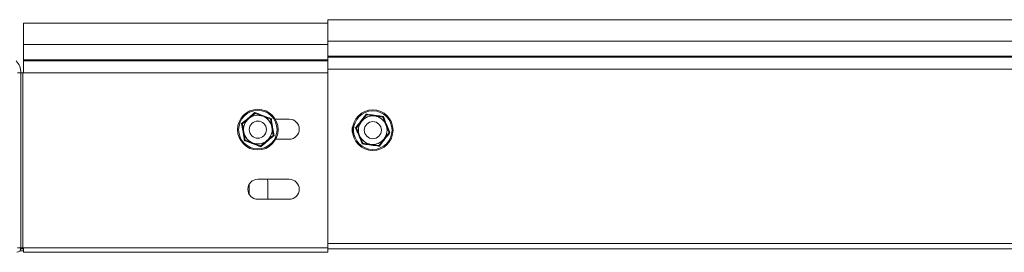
# Model space of a CAD drawing. Header units: millimetres. Extents: x 306 to 1436, y -1629 to 484.
# Tile 9 of 31: x 713 to 1058, y -763 to -682. Entities that reach past the tile are written whole.
import ezdxf

# ---------------------------------------------------------------- set-up
doc = ezdxf.new("R2010")
doc.units = ezdxf.units.MM
doc.linetypes.add('K5LT32768', pattern=[0])

msp = doc.modelspace()

# ---------------------------------------------------------------- linework, layer by layer
at = {"color": 7, "linetype": 'K5LT32768', "lineweight": 15}
for p, q in [((1089.31, -681.65), (821.31, -681.65)), ((821.31, -681.65), (821.31, -682.9)), ((821.31, -682.9), (714.81, -682.9)), ((714.81, -682.9), (714.81, -690.36)), ((821.31, -682.9), (821.31, -690.36)), ((1089.31, -689.11), (821.31, -689.11)), ((821.31, -690.36), (714.81, -690.36)), ((714.81, -690.36), (714.81, -695.67)), ((821.31, -690.36), (821.31, -694.42)), ((821.31, -695.67), (714.81, -695.67)), ((714.81, -695.67), (714.81, -696.03)), ((821.31, -696.03), (714.81, -696.03)), ((714.81, -696.03), (714.81, -700.16)), ((821.31, -694.42), (821.31, -694.78)), ((1089.31, -694.42), (821.31, -694.42)), ((821.31, -694.78), (821.31, -698.91)), ((1089.31, -694.78), (821.31, -694.78)), ((821.31, -698.91), (821.31, -759.85)), ((1089.31, -698.91), (821.31, -698.91)), ((712.63, -700.16), (713.88, -700.16)), ((713.88, -761.4), (713.88, -700.16)), ((713.88, -700.16), (714.58, -700.16)), ((714.58, -700.16), (714.58, -761.4)), ((714.81, -700.16), (714.58, -700.16)), ((821.31, -700.16), (714.81, -700.16)), ((821.31, -700.16), (821.31, -761.4)), ((791.4, -718.04), (793.62, -716.2)), ((793.62, -716.2), (795.85, -714.36)), ((795.8, -714.07), (795.85, -714.36)), ((795.85, -714.36), (798.55, -715.37)), ((798.55, -715.37), (801.26, -716.37)), ((801.26, -716.37), (801.49, -716.19)), ((801.74, -719.22), (801.26, -716.37)), ((802.9, -716.4), (807.81, -716.4)), ((833.1, -717.19), (834.86, -714.9)), ((834.86, -714.9), (834.75, -714.63)), ((837.72, -715.28), (834.86, -714.9)), ((840.58, -715.66), (837.72, -715.28)), ((840.58, -715.66), (840.76, -715.43)), ((840.58, -715.66), (841.68, -718.33)), ((791.13, -717.94), (791.4, -718.04)), ((791.88, -720.89), (791.4, -718.04)), ((802.22, -722.06), (801.74, -719.22)), ((831.05, -719.44), (831.34, -719.48)), ((831.34, -719.48), (833.1, -717.19)), ((832.44, -722.15), (831.34, -719.48)), ((841.68, -718.33), (842.78, -721)), ((792.36, -723.73), (791.88, -720.89)), ((792.14, -723.92), (792.36, -723.73)), ((795.07, -724.74), (792.36, -723.73)), ((800, -723.91), (797.77, -725.75)), ((802.22, -722.06), (800, -723.91)), ((802.22, -722.06), (802.5, -722.17)), ((807.81, -723.4), (803.07, -723.4)), ((833.54, -724.82), (832.44, -722.15)), ((841.03, -723.29), (839.27, -725.57)), ((842.78, -721), (841.03, -723.29)), ((842.78, -721), (843.07, -721.04)), ((797.77, -725.75), (795.07, -724.74)), ((797.77, -725.75), (797.82, -726.03)), ((833.36, -725.05), (833.54, -724.82)), ((836.4, -725.2), (833.54, -724.82)), ((839.27, -725.57), (836.4, -725.2)), ((839.38, -725.85), (839.27, -725.57)), ((796.81, -737.4), (807.81, -737.4)), ((800.14, -737.4), (800.31, -738.43)), ((793.81, -742.71), (793.81, -739.1)), ((800.31, -738.43), (800.31, -744.4)), ((807.81, -744.4), (796.81, -744.4)), ((713.88, -761.4), (712.63, -761.4)), ((713.86, -761.65), (714.81, -761.65)), ((714.58, -761.4), (713.88, -761.4)), ((714.81, -761.4), (714.58, -761.4)), ((821.31, -761.4), (714.81, -761.4)), ((714.81, -761.4), (714.81, -762.9)), ((1089.31, -759.85), (821.31, -759.85)), ((821.31, -761.4), (821.31, -762.9)), ((1089.31, -761.65), (821.31, -761.65)), ((713.54, -762.35), (714.81, -762.35)), ((821.31, -762.9), (714.81, -762.9))]:
    msp.add_line(p, q, dxfattribs=at)
for centre, radius in [((796.81, -720.05), 7.1), ((796.81, -720.05), 6.73), ((837.06, -720.24), 7.1), ((837.06, -720.24), 6.73), ((796.81, -720.05), 3), ((837.06, -720.24), 3)]:
    msp.add_circle(centre, radius, dxfattribs=at)
for centre, radius, start, end in [((707.88, -700.16), 6, 0, 43.5358), ((796.81, -720.05), 5, 129.6057, 189.6057), ((796.81, -720.05), 5, 69.6057, 129.6057), ((796.81, -720.05), 5, 9.6057, 69.6057), ((807.81, -719.9), 3.5, 270, 90), ((837.06, -720.24), 5, 82.4483, 142.4483), ((837.06, -720.24), 5, 22.4483, 82.4483), ((796.81, -720.05), 5, 309.6057, 9.6057), ((833.06, -720.17), 3.25, 155.4629, 202.5154), ((837.06, -720.24), 5, 142.4483, 202.4483), ((837.06, -720.24), 5, 322.4483, 22.4483), ((796.81, -720.05), 5, 189.6057, 249.6057), ((796.81, -720.05), 5, 249.6057, 309.6057), ((837.06, -720.24), 5, 202.4483, 262.4483), ((837.06, -720.24), 5, 262.4483, 322.4483), ((796.81, -740.9), 3.5, 90, 270), ((807.81, -740.9), 3.5, 270, 90), ((712.38, -761.4), 1.5, 270, 0)]:
    msp.add_arc(centre, radius, start, end, dxfattribs=at)
for points, knots in [([(791.13, -717.94), (791.31, -717.79), (792.23, -717.04), (793.81, -715.74), (795.17, -714.6), (795.8, -714.07)], [0, 0, 0, 0, 0.118083, 0.592259, 1, 1, 1, 1]), ([(795.8, -714.07), (796.02, -714.16), (797.13, -714.58), (799.04, -715.3), (800.71, -715.91), (801.49, -716.19)], [0, 0, 0, 0, 0.118083, 0.592258, 1, 1, 1, 1]), ([(801.49, -716.19), (801.52, -716.42), (801.71, -717.59), (802.04, -719.61), (802.35, -721.36), (802.5, -722.17)], [0, 0, 0, 0, 0.118083, 0.592259, 1, 1, 1, 1]), ([(831.05, -719.44), (831.19, -719.26), (831.92, -718.32), (833.18, -716.7), (834.25, -715.29), (834.75, -714.63)], [0, 0, 0, 0, 0.118083, 0.592258, 1, 1, 1, 1]), ([(834.75, -714.63), (834.98, -714.67), (836.15, -714.83), (838.18, -715.11), (839.94, -715.33), (840.76, -715.43)], [0, 0, 0, 0, 0.118084, 0.592258, 1, 1, 1, 1]), ([(840.76, -715.43), (840.85, -715.65), (841.29, -716.75), (842.06, -718.64), (842.76, -720.28), (843.07, -721.04)], [0, 0, 0, 0, 0.118083, 0.592258, 1, 1, 1, 1]), ([(792.14, -723.92), (792.1, -723.69), (791.91, -722.52), (791.58, -720.5), (791.27, -718.75), (791.13, -717.94)], [0, 0, 0, 0, 0.118083, 0.592258, 1, 1, 1, 1]), ([(833.36, -725.05), (833.28, -724.83), (832.83, -723.73), (832.06, -721.83), (831.37, -720.2), (831.05, -719.44)], [0, 0, 0, 0, 0.118083, 0.592258, 1, 1, 1, 1]), ([(797.82, -726.03), (797.6, -725.95), (796.5, -725.53), (794.58, -724.8), (792.91, -724.2), (792.14, -723.92)], [0, 0, 0, 0, 0.118083, 0.592258, 1, 1, 1, 1]), ([(802.5, -722.17), (802.31, -722.32), (801.39, -723.06), (799.81, -724.36), (798.45, -725.51), (797.82, -726.03)], [0, 0, 0, 0, 0.118083, 0.592258, 1, 1, 1, 1]), ([(843.07, -721.04), (842.93, -721.22), (842.2, -722.16), (840.94, -723.77), (839.87, -725.19), (839.38, -725.85)], [0, 0, 0, 0, 0.118083, 0.592259, 1, 1, 1, 1]), ([(839.38, -725.85), (839.14, -725.81), (837.97, -725.65), (835.94, -725.37), (834.18, -725.15), (833.36, -725.05)], [0, 0, 0, 0, 0.118083, 0.592259, 1, 1, 1, 1])]:
    msp.add_open_spline(points, degree=3, knots=knots, dxfattribs=at)

doc.saveas('drawing.dxf')
